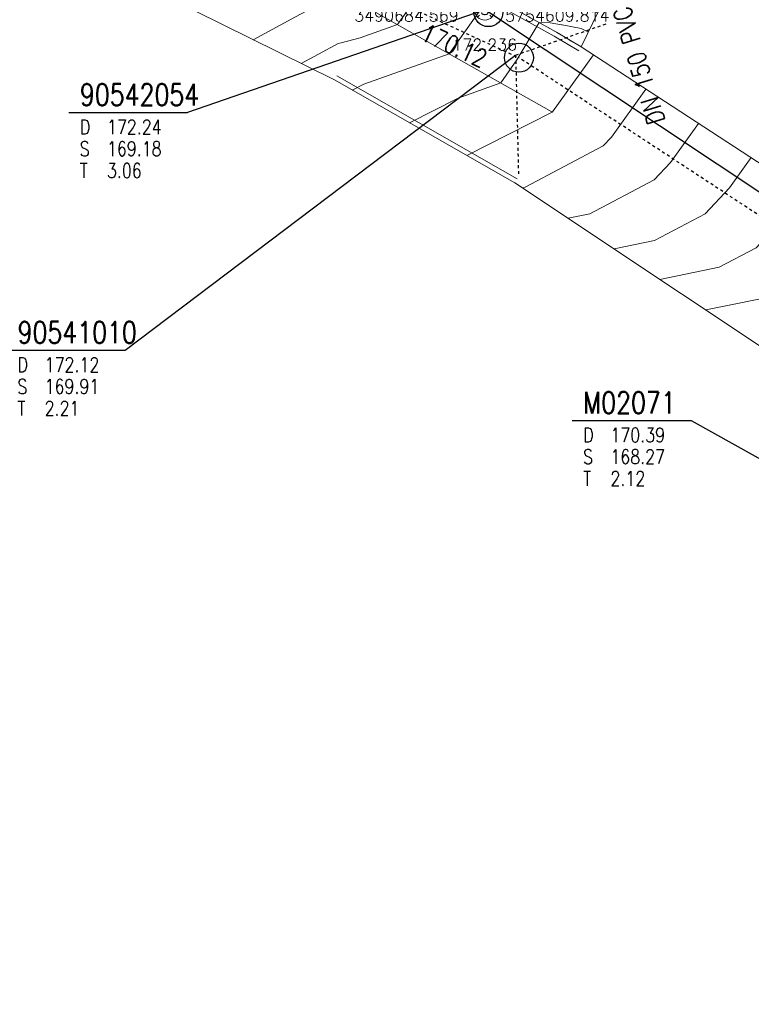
# Model space of a CAD drawing. Header units: metres. Extents: x 3490449 to 3490968, y 5754217 to 5754743.
# Tile 105 of 212: x 3490669 to 3490694, y 5754576 to 5754609. Entities that reach past the tile are written whole.
import ezdxf
from ezdxf.enums import TextEntityAlignment as Align

# ---------------------------------------------------------------- set-up
doc = ezdxf.new("R2010")
doc.units = ezdxf.units.M
doc.header["$LTSCALE"] = 0.25
doc.linetypes.add('Kartierung-07$0$AUSGEZOGEN', pattern=[0])
doc.linetypes.add('Kartierung-07$0$STRICHLINIE', pattern=[19.05, 12.7, -6.35])
for name, color, linetype, lineweight, true_color in [('Kartierung-07$0$$BRUCH', 7, 'Continuous', 18, 0x82563a), ('Kartierung-07$0$$HOEHEN_Haupt', 7, 'Continuous', 18, 0x82563a), ('Kartierung-07$0$$HOEHEN_Mittel', 7, 'Continuous', 18, 0x82563a), ('Kartierung-07$0$$P_INF_FL', 7, 'Kartierung-07$0$AUSGEZOGEN', 18, 0x82563a), ('Kartierung-07$0$$P_INF_H', 7, 'Kartierung-07$0$AUSGEZOGEN', 18, 0x82563a), ('Kartierung-07$0$$P_INF_H_Schacht', 7, 'Kartierung-07$0$AUSGEZOGEN', 18, 0x82563a), ('Kartierung-07$0$$P_INF_NR', 7, 'Kartierung-07$0$AUSGEZOGEN', 18, 0x82563a), ('Kartierung-07$0$$P_INF_NR_Schacht', 7, 'Kartierung-07$0$AUSGEZOGEN', 18, 0x82563a), ('Kartierung-07$0$$P_INF_X', 7, 'Kartierung-07$0$AUSGEZOGEN', 18, 0x82563a), ('Kartierung-07$0$$P_INF_Y', 7, 'Continuous', 18, 0x82563a), ('Kartierung-07$0$$PKT_SS', 7, 'Continuous', 18, 0x82563a), ('Kartierung-07$0$B_Befestigt', 7, 'Continuous', 18, 0x82563a), ('Kartierung-07$0$B_Flachbord', 7, 'Kartierung-07$0$STRICHLINIE', 18, 0x82563a), ('Kartierung-07$0$B_Gelaendeknick', 7, 'Continuous', 18, 0x82563a), ('Kartierung-07$0$B_Rinne', 7, 'Continuous', 18, 0x82563a), ('Kartierung-07$0$Hilfe_DGM', 7, 'Continuous', 18, 0x82563a), ('Kartierung-07$0$SYM_SS', 7, 'Kartierung-07$0$AUSGEZOGEN', 18, 0x82563a)]:
    doc.layers.add(name, color=color, linetype=linetype, lineweight=lineweight, true_color=true_color)
for name, color, linetype, true_color in [('Kartierung-07$0$B_RW-Leitung_Aus', 7, 'Kartierung-07$0$STRICHLINIE', 0x82563a), ('Kartierung-07$0$B_RW-Leitung_Schrift_Aus', 7, 'Kartierung-07$0$AUSGEZOGEN', 0x82563a), ('Kartierung-07$0$B_Schachtschrift_RW_AUS', 7, 'Continuous', 0x82563a), ('Kartierung-07$0$B_Schachtschrift_SW_AUS', 7, 'Continuous', 0x82563a), ('Kartierung-07$0$B_SW-Leitung_AUS', 7, 'Continuous', 0x82563a), ('Kartierung-07$0$B_SW-Leitung_HA_Schrift_Aus', 7, 'Continuous', 0x82563a)]:
    doc.layers.add(name, color=color, linetype=linetype, true_color=true_color)
for name, color, linetype in [('Kartierung-07$0$B_RW-Schacht', 7, 'Continuous'), ('Kartierung-07$0$B_Schachtschrift_RW_HA', 7, 'Continuous'), ('Kartierung-07$0$B_SW_Schacht', 7, 'Continuous')]:
    doc.layers.add(name, color=color, linetype=linetype)
doc.styles.add('Kartierung-07$0$2', font='TXT')
doc.styles.add('Kartierung-07$0$STANDARD', font='romans.shx', dxfattribs={"width": 0.8})

# ---------------------------------------------------------------- blocks, each defined once
blk = doc.blocks.new('Kartierung-07$0$PKT_SS')
at = {"layer": 'Kartierung-07$0$SYM_SS'}
for p, q in [((-0.247, 0.247), (-0.177, 0.177)), ((0.177, 0.177), (0.247, 0.247)), ((0.177, 0.177), (0.247, 0.247)), ((-0.247, -0.247), (-0.177, -0.177)), ((0.177, -0.177), (0.247, -0.247))]:
    blk.add_line(p, q, dxfattribs=at)
blk.add_circle((0, 0), 0.35, dxfattribs=at)
at = {"layer": 'Kartierung-07$0$$P_INF_FL', "style": 'Kartierung-07$0$STANDARD'}
blk.add_attdef('CODE', text='', height=0.8, dxfattribs=at).set_placement((0, 1.7), align=Align.CENTER)
at = {"layer": 'Kartierung-07$0$$P_INF_H_Schacht', "style": 'Kartierung-07$0$STANDARD'}
blk.add_attdef('H', text='', height=0.8, dxfattribs=at).set_placement((0, -1.4), align=Align.CENTER)
at = {"layer": 'Kartierung-07$0$$P_INF_NR_Schacht', "style": 'Kartierung-07$0$STANDARD'}
blk.add_attdef('NR', text='', height=0.8, dxfattribs=at).set_placement((0, 0.7), align=Align.CENTER)
at = {"layer": 'Kartierung-07$0$$P_INF_X', "style": 'Kartierung-07$0$STANDARD'}
blk.add_attdef('X', text='', height=0.8, dxfattribs=at).set_placement((-0.9, -0.4), align=Align.RIGHT)
blk.add_attdef('Y', (0.7, -0.4), '', height=0.8, dxfattribs=at)
at = {"layer": 'Kartierung-07$0$SYM_SS', "style": 'Kartierung-07$0$2'}
blk.add_text('S', height=0.35, dxfattribs=at).set_placement((0, -0.178), align=Align.CENTER)
blk = doc.blocks.new('Kartierung-07$0$B_Schachtbeschriftung')
blk.add_line((0, 0), (8.186, 0))
at = {"style": 'Kartierung-07$0$STANDARD', "width": 0.8}
for s, p in [('D ', (0.75, -0.5)), ('S ', (0.75, -2)), ('T ', (0.75, -3.5))]:
    blk.add_text(s, height=1, dxfattribs=at).set_placement(p, align=Align.TOP_LEFT)
at = {"ltscale": 0.02, "style": 'Kartierung-07$0$STANDARD', "width": 0.8}
for tag, p, height in [('NUMMER', (0.759, 0.479), 1.5), ('DECKEL', (2.627, -1.5), 1), ('SOHLE', (2.625, -2.996), 1), ('TIEFE', (2.628, -4.501), 1)]:
    blk.add_attdef(tag, p, '', height=height, dxfattribs=at)
at = {"ltscale": 0.02, "style": 'Kartierung-07$0$STANDARD', "width": 0.8, "flags": 1}
blk.add_attdef('FOTO', (1.057, -6.131), '', height=1, dxfattribs=at)

msp = doc.modelspace()

# ---------------------------------------------------------------- linework, layer by layer
at = {"layer": 'Kartierung-07$0$$BRUCH', "ltscale": 0.02}
for p, q in [((3490687.045, 5754609.045), (3490682.217, 5754611.722)), ((3490680.81, 5754609.729), (3490686.882, 5754606.303)), ((3490687.896, 5754608.537), (3490687.045, 5754609.045)), ((3490685.61, 5754603.847), (3490679.389, 5754607.4))]:
    msp.add_line(p, q, dxfattribs=at)
at = {"layer": 'Kartierung-07$0$$HOEHEN_Haupt', "ltscale": 0.02}
for points in [[(3490683.951, 5754604.794), (3490686.867, 5754606.274), (3490686.9, 5754606.291), (3490686.902, 5754606.294), (3490688.313, 5754608.265)], [(3490692.187, 5754599.47), (3490694.88, 5754600.017), (3490695.685, 5754600.442), (3490697.08, 5754601.944), (3490697.376, 5754602.358)]]:
    msp.add_lwpolyline(points, dxfattribs=at)
at = {"layer": 'Kartierung-07$0$$HOEHEN_Mittel', "ltscale": 0.02}
for points in [[(3490681.736, 5754611.947), (3490681.05, 5754611.007), (3490680.646, 5754610.714), (3490679.957, 5754610.537), (3490679.704, 5754610.472), (3490678.041, 5754609.574), (3490676.584, 5754608.787)], [(3490678.244, 5754607.966), (3490678.839, 5754608.288), (3490679.518, 5754608.654), (3490679.621, 5754608.681), (3490680.272, 5754608.848), (3490681.558, 5754609.307), (3490682.219, 5754610.239), (3490683.007, 5754611.284), (3490683.613, 5754611.374), (3490685.042, 5754611.261), (3490685.53, 5754611.256), (3490685.824, 5754611.2), (3490685.772, 5754611.234), (3490688.232, 5754611.021)], [(3490680.001, 5754607.05), (3490680.399, 5754607.252), (3490683.339, 5754608.302), (3490684.465, 5754609.891), (3490684.725, 5754610.331), (3490686.175, 5754610.315), (3490687.711, 5754610.02), (3490687.778, 5754610.008), (3490687.882, 5754609.987), (3490688.458, 5754609.71)], [(3490681.976, 5754605.922), (3490683.657, 5754606.775), (3490685.119, 5754607.298), (3490685.679, 5754608.088), (3490686.444, 5754609.378), (3490686.819, 5754609.374), (3490687.218, 5754609.298), (3490687.235, 5754609.295), (3490687.89, 5754609.168), (3490688.14, 5754609.047)], [(3490685.863, 5754603.679), (3490685.967, 5754603.7), (3490688.657, 5754605.122), (3490688.938, 5754605.424), (3490690.126, 5754607.084)], [(3490687.444, 5754602.627), (3490688.195, 5754602.779), (3490690.414, 5754603.952), (3490690.973, 5754604.554), (3490691.938, 5754605.902)], [(3490689.025, 5754601.574), (3490690.423, 5754601.858), (3490692.171, 5754602.782), (3490693.009, 5754603.684), (3490693.751, 5754604.721)], [(3490690.606, 5754600.522), (3490692.651, 5754600.937), (3490693.928, 5754601.612), (3490695.044, 5754602.814), (3490695.564, 5754603.54)]]:
    msp.add_lwpolyline(points, dxfattribs=at)
at = {"layer": 'Kartierung-07$0$B_Befestigt', "ltscale": 0.02}
msp.add_lwpolyline([(3490685.61, 5754603.847), (3490679.389, 5754607.4)], dxfattribs=at)
at = {"layer": 'Kartierung-07$0$B_Flachbord', "ltscale": 0.02, "flags": 128}
msp.add_lwpolyline([(3490687.896, 5754608.537), (3490687.045, 5754609.045), (3490682.217, 5754611.722)], dxfattribs=at)
at = {"layer": 'Kartierung-07$0$B_Gelaendeknick', "ltscale": 0.02}
msp.add_lwpolyline([(3490680.81, 5754609.729), (3490686.882, 5754606.303)], dxfattribs=at)
at = {"layer": 'Kartierung-07$0$B_Rinne', "ltscale": 0.02}
for points in [[(3490687.814, 5754608.4), (3490686.965, 5754608.906), (3490682.139, 5754611.582)], [(3490685.689, 5754603.986), (3490679.468, 5754607.539)]]:
    msp.add_lwpolyline(points, dxfattribs=at)
at = {"layer": 'Kartierung-07$0$B_RW-Leitung_Aus', "ltscale": 0.02}
for p in [(3490634.164, 5754631.944), (3490706.482, 5754594.543)]:
    msp.add_line(p, (3490685.748, 5754608.167), dxfattribs=at)
at = {"layer": 'Kartierung-07$0$B_RW-Leitung_Aus', "ltscale": 0.01}
msp.add_lwpolyline([(3490685.632, 5754608.256), (3490688.842, 5754609.365)], dxfattribs=at)
at = {"layer": 'Kartierung-07$0$B_RW-Leitung_Aus', "ltscale": 0.02}
msp.add_lwpolyline([(3490685.632, 5754608.256), (3490685.733, 5754604.065)], dxfattribs=at)
at = {"layer": 'Kartierung-07$0$B_RW-Schacht', "ltscale": 0.02}
msp.add_circle((3490685.748, 5754608.167), 0.5, dxfattribs=at)
at = {"layer": 'Kartierung-07$0$B_Schachtschrift_RW_AUS', "ltscale": 0.02}
msp.add_lwpolyline([(3490672.172, 5754598.077), (3490685.632, 5754608.256)], dxfattribs=at)
at = {"layer": 'Kartierung-07$0$B_Schachtschrift_RW_HA', "ltscale": 0.02}
msp.add_lwpolyline([(3490691.68, 5754595.654), (3490708.611, 5754586.213)], dxfattribs=at)
at = {"layer": 'Kartierung-07$0$B_Schachtschrift_SW_AUS', "ltscale": 0.02}
msp.add_lwpolyline([(3490684.569, 5754609.814), (3490674.321, 5754606.274)], dxfattribs=at)
at = {"layer": 'Kartierung-07$0$B_SW-Leitung_AUS', "ltscale": 0.02}
msp.add_line((3490708.138, 5754594.136, 170.838), (3490684.693, 5754609.737), dxfattribs=at)
at = {"layer": 'Kartierung-07$0$B_SW_Schacht', "ltscale": 0.02}
msp.add_circle((3490684.693, 5754609.737), 0.5, dxfattribs=at)
at = {"layer": 'Kartierung-07$0$Hilfe_DGM', "ltscale": 0.02}
for points in [[(3490720.103, 5754575.522), (3490714.891, 5754580.603), (3490714.334, 5754581.025), (3490712.206, 5754581.841), (3490710.861, 5754583.035), (3490706.654, 5754586.477), (3490703.323, 5754589.207), (3490700.904, 5754590.426), (3490699.843, 5754591.563), (3490695.632, 5754594.077), (3490697.135, 5754596.177), (3490685.61, 5754603.847), (3490679.389, 5754607.4), (3490654.39, 5754619.764)], [(3490688.499, 5754609.796), (3490687.896, 5754608.537), (3490699.787, 5754600.787), (3490699.898, 5754600.927), (3490700.54, 5754601.951), (3490702.078, 5754603.916), (3490703.978, 5754602.885), (3490712.395, 5754597.917), (3490714.596, 5754596.574), (3490725.394, 5754587.441)]]:
    msp.add_lwpolyline(points, dxfattribs=at)

# ---------------------------------------------------------------- block references
at = {"layer": 'Kartierung-07$0$$PKT_SS'}
ref = msp.add_blockref('Kartierung-07$0$PKT_SS', (3490684.569, 5754609.814, 172.236), dxfattribs=at)
ref.add_attrib('Y', '5754609.814', (3490685.269, 5754609.414, 172.236), dxfattribs={"layer": 'Kartierung-07$0$$P_INF_Y', "height": 0.4, "style": 'Kartierung-07$0$STANDARD'})
ref.add_attrib('X', '3490684.569', dxfattribs={"layer": 'Kartierung-07$0$$P_INF_X', "height": 0.4, "style": 'Kartierung-07$0$STANDARD'}).set_placement((3490683.669, 5754609.414, 172.236), align=Align.RIGHT)
ref.add_attrib('H', '172.236', dxfattribs={"layer": 'Kartierung-07$0$$P_INF_H', "height": 0.4, "style": 'Kartierung-07$0$STANDARD'}).set_placement((3490684.569, 5754608.414, 172.236), align=Align.CENTER)
ref.add_attrib('CODE', 'SS', dxfattribs={"layer": 'Kartierung-07$0$$P_INF_FL', "height": 0.4, "style": 'Kartierung-07$0$STANDARD'}).set_placement((3490684.569, 5754611.514, 172.236), align=Align.CENTER)
ref.add_attrib('NR', 'M07262', dxfattribs={"layer": 'Kartierung-07$0$$P_INF_NR', "height": 0.4, "style": 'Kartierung-07$0$STANDARD'}).set_placement((3490684.569, 5754610.514, 172.236), align=Align.CENTER)
at = {"layer": 'Kartierung-07$0$B_Schachtschrift_RW_AUS', "ltscale": 0.02, "xscale": 0.5, "yscale": 0.5, "zscale": 0.5}
msp.add_blockref('Kartierung-07$0$B_Schachtbeschriftung', (3490668.079, 5754598.077), dxfattribs=at).add_auto_attribs({'NUMMER': '90541010', 'DECKEL': '172.12', 'SOHLE': '169.91', 'TIEFE': '2.21'})
at = {"layer": 'Kartierung-07$0$B_Schachtschrift_RW_HA', "ltscale": 0.02, "xscale": 0.5, "yscale": 0.5, "zscale": 0.5}
msp.add_blockref('Kartierung-07$0$B_Schachtbeschriftung', (3490687.587, 5754595.654), dxfattribs=at).add_auto_attribs({'NUMMER': 'M02071', 'DECKEL': '170.39', 'SOHLE': '168.27', 'TIEFE': '2.12'})
at = {"layer": 'Kartierung-07$0$B_Schachtschrift_SW_AUS', "ltscale": 0.02, "xscale": 0.5, "yscale": 0.5, "zscale": 0.5}
msp.add_blockref('Kartierung-07$0$B_Schachtbeschriftung', (3490670.228, 5754606.274), dxfattribs=at).add_auto_attribs({'NUMMER': '90542054', 'DECKEL': '172.24', 'SOHLE': '169.18', 'TIEFE': '3.06'})

# ---------------------------------------------------------------- texts
at = {"layer": 'Kartierung-07$0$B_RW-Leitung_Schrift_Aus', "ltscale": 0.02, "style": 'Kartierung-07$0$STANDARD', "width": 0.8}
msp.add_text('170.12', height=0.625, rotation=335, dxfattribs=at).set_placement((3490682.317, 5754608.796))
at = {"layer": 'Kartierung-07$0$B_SW-Leitung_HA_Schrift_Aus', "ltscale": 0.02, "style": 'Kartierung-07$0$STANDARD', "width": 0.8}
msp.add_text('DN 150 PVC', height=0.625, rotation=107, dxfattribs=at).set_placement((3490690.795, 5754605.989))

doc.saveas('drawing.dxf')
